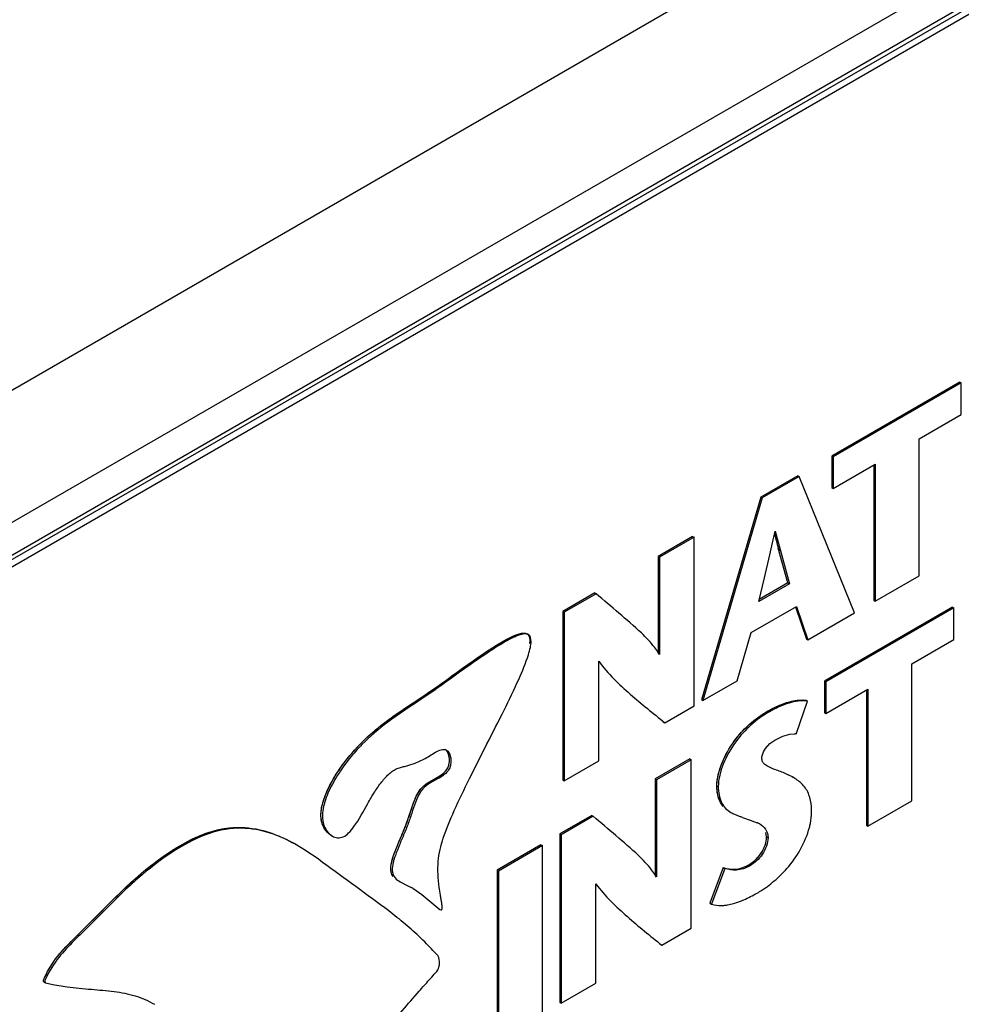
# Model space of a CAD drawing. Header units: inches. Extents: x 0 to 34, y 0 to 22.
# Tile 40 of 117: x 3.509 to 3.86, y 17.241 to 17.608. Entities that reach past the tile are written whole.
import ezdxf

# ---------------------------------------------------------------- set-up
doc = ezdxf.new("R2010")
doc.units = ezdxf.units.IN
doc.header["$LTSCALE"] = 1.87
doc.header["$MEASUREMENT"] = 0
doc.layers.get('0').update_dxf_attribs({"linetype": 'CONTINUOUS'})
doc.layers.add('02___PRT_ALL_AXES', color=7, linetype='CONTINUOUS')

msp = doc.modelspace()

# ---------------------------------------------------------------- linework, layer by layer
at = {"color": 7, "linetype": 'CONTINUOUS'}
for p, q in [((4.4447884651, 18.011662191), (3.31873286, 17.3614918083)), ((4.466186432, 17.9748135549), (3.3401260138, 17.3246405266)), ((3.3407384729, 17.3128704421), (4.4029824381, 17.9261966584)), ((3.3397193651, 17.3106177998), (4.4019633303, 17.9239440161)), ((3.8594932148, 17.4729529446), (3.8117556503, 17.4453898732)), ((3.8600221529, 17.4726475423), (3.8122845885, 17.4450844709)), ((3.8594932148, 17.4729529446), (3.8600221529, 17.4726475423)), ((3.8600221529, 17.4609085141), (3.8600221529, 17.4726475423)), ((3.844341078, 17.451854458), (3.8600221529, 17.4609085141)), ((3.844341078, 17.4008534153), (3.844341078, 17.451854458)), ((3.8117556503, 17.4453898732), (3.8117556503, 17.433650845)), ((3.8117556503, 17.4453898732), (3.8122845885, 17.4450844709)), ((3.8122845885, 17.4450844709), (3.8122845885, 17.4333454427)), ((3.8122845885, 17.4333454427), (3.827960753, 17.4423966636)), ((3.8274318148, 17.4420912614), (3.8274318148, 17.3917010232)), ((3.827960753, 17.4423966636), (3.827960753, 17.391395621)), ((3.7991337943, 17.4381021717), (3.7853952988, 17.4301697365)), ((3.7996627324, 17.4377967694), (3.7859242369, 17.4298643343)), ((3.7991337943, 17.4381021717), (3.7996627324, 17.4377967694)), ((3.8203122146, 17.3869794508), (3.7996627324, 17.4377967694)), ((3.8117556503, 17.433650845), (3.8122845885, 17.4333454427)), ((3.7853952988, 17.4301697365), (3.7632697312, 17.3546546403)), ((3.7859242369, 17.4298643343), (3.7637986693, 17.354349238)), ((3.7853952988, 17.4301697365), (3.7859242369, 17.4298643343)), ((3.7906709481, 17.4174788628), (3.7960132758, 17.3978654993)), ((3.7599797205, 17.4154951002), (3.7470946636, 17.4080554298)), ((3.7605086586, 17.4151896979), (3.7476236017, 17.4077500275)), ((3.7599797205, 17.4154951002), (3.7605086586, 17.4151896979)), ((3.7605086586, 17.3524496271), (3.7605086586, 17.4151896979)), ((3.7954843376, 17.3981709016), (3.7918724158, 17.4110763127)), ((3.7470946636, 17.4080554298), (3.7470946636, 17.3718450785)), ((3.7470946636, 17.4080554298), (3.7476236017, 17.4077500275)), ((3.7476236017, 17.4077500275), (3.7476236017, 17.3715397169)), ((3.7867039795, 17.4000562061), (3.7887423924, 17.4086783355)), ((3.7846052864, 17.3912786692), (3.7867039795, 17.4000562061)), ((3.7960132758, 17.3978654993), (3.7846052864, 17.3912786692)), ((3.7954843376, 17.3981709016), (3.7847747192, 17.3919873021)), ((3.7954843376, 17.3981709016), (3.7960132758, 17.3978654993)), ((3.827960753, 17.391395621), (3.844341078, 17.4008534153)), ((3.7234969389, 17.3944303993), (3.7116185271, 17.3875719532)), ((3.7234969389, 17.3944303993), (3.7240258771, 17.3941249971)), ((3.7240258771, 17.3941249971), (3.7121474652, 17.387266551)), ((3.8274318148, 17.3917010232), (3.827960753, 17.391395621)), ((3.7116185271, 17.3875719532), (3.7116185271, 17.3248318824)), ((3.7116185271, 17.3875719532), (3.7121474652, 17.387266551)), ((3.7121474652, 17.387266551), (3.7121474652, 17.3245264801)), ((3.7818092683, 17.3797146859), (3.7986560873, 17.3894418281)), ((3.7982756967, 17.3893119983), (3.8023943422, 17.3772447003)), ((3.7986560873, 17.3894418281), (3.8029232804, 17.3769392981)), ((3.8029232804, 17.3769392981), (3.8203122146, 17.3869794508)), ((3.8567649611, 17.3891579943), (3.8090224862, 17.3615920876)), ((3.8572938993, 17.388852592), (3.8095514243, 17.3612866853)), ((3.8567649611, 17.3891579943), (3.8572938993, 17.388852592)), ((3.8572938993, 17.3771135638), (3.8572938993, 17.388852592)), ((3.776607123, 17.3617446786), (3.7818092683, 17.3797146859)), ((3.6988223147, 17.3789068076), (3.6982933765, 17.3792122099)), ((3.8023943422, 17.3772447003), (3.8029232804, 17.3769392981)), ((3.8416128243, 17.3680595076), (3.8572938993, 17.3771135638)), ((3.7250325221, 17.3319661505), (3.7250325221, 17.3689843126)), ((3.8416128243, 17.317058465), (3.8416128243, 17.3680595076)), ((3.7637986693, 17.354349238), (3.776607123, 17.3617446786)), ((3.8090224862, 17.3615920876), (3.8090224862, 17.3498530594)), ((3.8090224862, 17.3615920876), (3.8095514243, 17.3612866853)), ((3.8095514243, 17.3612866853), (3.8095514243, 17.3495476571)), ((3.8095514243, 17.3495476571), (3.8252315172, 17.3586011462)), ((3.8247025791, 17.358295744), (3.8247025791, 17.3079055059)), ((3.8252315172, 17.3586011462), (3.8252315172, 17.3076001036)), ((3.7632697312, 17.3546546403), (3.7637986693, 17.354349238)), ((3.7985500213, 17.3418949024), (3.8027465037, 17.3541790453)), ((3.8022175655, 17.3544844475), (3.8027465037, 17.3541790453)), ((3.7495651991, 17.3461310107), (3.7605086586, 17.3524496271)), ((3.7880086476, 17.3504942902), (3.7885375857, 17.350188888)), ((3.8090224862, 17.3498530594), (3.8095514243, 17.3495476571)), ((3.7490362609, 17.3464364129), (3.7495651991, 17.3461310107)), ((3.788742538, 17.338349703), (3.7905567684, 17.3396111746)), ((3.7905567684, 17.3396111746), (3.7935275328, 17.3410515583)), ((3.7935275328, 17.3410515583), (3.7962302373, 17.3418171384)), ((3.7962302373, 17.3418171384), (3.7980538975, 17.3419371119)), ((3.7871666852, 17.3365442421), (3.788742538, 17.338349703)), ((3.6566235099, 17.3310444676), (3.6598557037, 17.3325399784)), ((3.7121474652, 17.3245264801), (3.7250325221, 17.3319661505)), ((3.7588915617, 17.3326471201), (3.7460065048, 17.3252074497)), ((3.7594204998, 17.3323417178), (3.7465354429, 17.3249020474)), ((3.7588915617, 17.3326471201), (3.7594204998, 17.3323417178)), ((3.7594204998, 17.269601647), (3.7594204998, 17.3323417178)), ((3.7116185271, 17.3248318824), (3.7121474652, 17.3245264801)), ((3.7460065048, 17.3252074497), (3.7460065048, 17.2889953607)), ((3.7460065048, 17.3252074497), (3.7465354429, 17.3249020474)), ((3.7465354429, 17.3249020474), (3.7465354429, 17.2886899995)), ((3.7950718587, 17.3269644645), (3.7956007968, 17.3266590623)), ((3.7976706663, 17.325664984), (3.7956007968, 17.3266590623)), ((3.7976241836, 17.3255843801), (3.7970952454, 17.3258897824)), ((3.7689904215, 17.3226589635), (3.7695193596, 17.3223535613)), ((3.8252315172, 17.3076001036), (3.8416128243, 17.317058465)), ((3.7224077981, 17.3115818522), (3.7105293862, 17.3047234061)), ((3.7229367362, 17.3112764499), (3.7110583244, 17.3044180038)), ((3.7224077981, 17.3115818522), (3.7229367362, 17.3112764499)), ((3.7736796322, 17.3130347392), (3.7742085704, 17.3127293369)), ((3.7748911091, 17.3123615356), (3.777966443, 17.3110301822)), ((3.7785251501, 17.3107930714), (3.7813980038, 17.309811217)), ((3.7813980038, 17.309811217), (3.7840216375, 17.3088878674)), ((3.8247025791, 17.3079055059), (3.8252315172, 17.3076001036)), ((3.62526684, 17.3042227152), (3.6257957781, 17.3039173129)), ((3.7105293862, 17.3047234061), (3.7105293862, 17.2419833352)), ((3.7105293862, 17.3047234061), (3.7110583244, 17.3044180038)), ((3.7110583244, 17.3044180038), (3.7110583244, 17.241677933)), ((3.7875431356, 17.3036152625), (3.7880720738, 17.3033098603)), ((3.61253028, 17.3005584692), (3.6120928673, 17.3008110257)), ((3.7034897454, 17.3006588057), (3.6871094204, 17.2912010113)), ((3.7040186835, 17.3003534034), (3.6876383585, 17.2908956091)), ((3.7034897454, 17.3006588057), (3.7040186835, 17.3003534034)), ((3.7040186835, 17.2376133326), (3.7040186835, 17.3003534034)), ((3.7713975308, 17.2921440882), (3.7664291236, 17.278876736)), ((3.7719264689, 17.291838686), (3.7669580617, 17.2785713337)), ((3.7713975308, 17.2921440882), (3.7719264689, 17.291838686)), ((3.7807146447, 17.2931272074), (3.7812435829, 17.2928218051)), ((3.6871094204, 17.2912010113), (3.6871094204, 17.2284609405)), ((3.6871094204, 17.2912010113), (3.6876383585, 17.2908956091)), ((3.6876383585, 17.2908956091), (3.6876383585, 17.2281555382)), ((3.6504936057, 17.2871790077), (3.6510225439, 17.2868736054)), ((3.6510225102, 17.2868736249), (3.6536916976, 17.2855544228)), ((3.6536916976, 17.2855544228), (3.6551653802, 17.2848093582)), ((3.6556961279, 17.2845114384), (3.6591276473, 17.2821546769)), ((3.7239443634, 17.2491181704), (3.7239443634, 17.2861363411)), ((3.6591276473, 17.2821546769), (3.6658567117, 17.2765090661)), ((3.7664291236, 17.278876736), (3.7669580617, 17.2785713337)), ((3.665327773, 17.2768144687), (3.6658567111, 17.2765090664)), ((3.7484770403, 17.2632830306), (3.7594204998, 17.269601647)), ((3.7479481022, 17.2635884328), (3.7484770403, 17.2632830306)), ((3.5182182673, 17.250322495), (3.5185518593, 17.2511635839)), ((3.518430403, 17.2495453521), (3.5189593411, 17.2492399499)), ((3.5189593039, 17.2492399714), (3.5216846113, 17.2485986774)), ((3.5216846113, 17.2485986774), (3.5269738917, 17.2477406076)), ((3.7110583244, 17.241677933), (3.7239443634, 17.2491181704)), ((3.7105293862, 17.2419833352), (3.7110583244, 17.241677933))]:
    msp.add_line(p, q, dxfattribs=at)
at = {"color": 40, "linetype": 'CONTINUOUS'}
for p, q in [((3.7875431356, 17.3036152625), (3.7872893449, 17.3052902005)), ((3.6477972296, 17.2900302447), (3.6476466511, 17.2906091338))]:
    msp.add_line(p, q, dxfattribs=at)
at = {"color": 7, "linetype": 'CONTINUOUS'}
for centre, radius, start, end in [((3.4006386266, 17.4974352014), 0.3981234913, 347.1183436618, 348.412488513), ((4.0984568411, 17.4937176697), 0.3175273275, 194.069220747, 195.0858069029), ((3.7221753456, 17.3560575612), 0.0297520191, 31.2925882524, 32.850142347), ((3.7977386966, 17.3352955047), 0.0066490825, 82.9912711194, 87.2828652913), ((3.7810978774, 17.3246968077), 0.0138087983, 240.0726403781, 243.2897218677), ((3.7629103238, 17.2747764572), 0.0392558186, 66.5610932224, 67.4469593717), ((3.7793059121, 17.3128546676), 0.0249893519, 359.9980768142, 0.9436468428), ((3.7796345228, 17.2989946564), 0.0108223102, 63.8579550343, 66.085251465), ((3.7803858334, 17.3005142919), 0.0091271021, 60.0582438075, 63.8887554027), ((3.581156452, 17.2462491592), 0.0627201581, 59.9855077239, 61.5567595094), ((3.7210826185, 17.2732068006), 0.0297562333, 31.2895897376, 32.8495723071), ((3.6431279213, 17.2627427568), 0.0251363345, 59.9998965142, 61.3872772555)]:
    msp.add_arc(centre, radius, start, end, dxfattribs=at)
at = {"color": 40, "linetype": 'CONTINUOUS'}
for centre, radius, start, end in [((4.0937221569, 17.4924811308), 0.3126340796, 194.0602198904, 195.2789667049), ((3.7783587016, 17.3206059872), 0.0090248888, 207.5502452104, 212.3051194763), ((3.7692179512, 17.2868383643), 0.0084359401, 250.6954802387, 253.400215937), ((3.5518002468, 17.2360517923), 0.0365215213, 152.7259981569, 155.5576331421)]:
    msp.add_arc(centre, radius, start, end, dxfattribs=at)
at = {"color": 7, "linetype": 'CONTINUOUS'}
for points, knots in [([(3.7408670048, 17.3795345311), (3.7381592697, 17.3820906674), (3.7324982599, 17.3869067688), (3.7268620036, 17.3917424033), (3.7240258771, 17.3941249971)], [0, 0, 0, 0, 0.5013167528, 1, 1, 1, 1]), ([(3.6912167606, 17.3774348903), (3.6925951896, 17.378153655), (3.6947283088, 17.3791969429), (3.6974918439, 17.3796749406), (3.6982932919, 17.3792122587)], [0, 0, 0, 0, 0.6268465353, 1, 1, 1, 1]), ([(3.7471697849, 17.3721963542), (3.7467218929, 17.3728900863), (3.7448581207, 17.3755321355), (3.7426150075, 17.3778843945), (3.7408670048, 17.3795345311)], [0, 0, 0, 0, 0.2556834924, 1, 1, 1, 1]), ([(3.6458693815, 17.3465962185), (3.6491301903, 17.3490281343), (3.6564820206, 17.3538073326), (3.6679211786, 17.3617482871), (3.6794162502, 17.3700924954), (3.6873495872, 17.3754184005), (3.6912167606, 17.3774348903)], [0, 0, 0, 0, 0.2224765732, 0.4792090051, 0.761469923, 1, 1, 1, 1]), ([(3.6988222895, 17.3789068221), (3.698391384, 17.3791556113), (3.697104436, 17.3792586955), (3.6939318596, 17.3783575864), (3.6889491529, 17.3756792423), (3.6821753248, 17.371286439), (3.6746009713, 17.365939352), (3.6669191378, 17.3603867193), (3.6575165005, 17.3537953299), (3.6505659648, 17.3493990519), (3.6463983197, 17.3462908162)], [0, 0, 0, 0, 0.023945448, 0.0581252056, 0.1588650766, 0.2935639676, 0.4474053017, 0.6047168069, 0.7497954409, 1, 1, 1, 1]), ([(3.6988070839, 17.3714507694), (3.6990863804, 17.3723468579), (3.6995230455, 17.3739940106), (3.6999548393, 17.3764319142), (3.6996096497, 17.378452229), (3.6988222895, 17.3789068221)], [0, 0, 0, 0, 0.3633898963, 0.6480062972, 1, 1, 1, 1]), ([(3.6656100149, 17.2847843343), (3.6651762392, 17.2879982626), (3.6647118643, 17.294259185), (3.6670542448, 17.3039441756), (3.6714135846, 17.3141120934), (3.6769947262, 17.32573882), (3.68333828, 17.3381584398), (3.689584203, 17.3503794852), (3.6949016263, 17.3613762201), (3.6978279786, 17.368309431), (3.6988070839, 17.3714507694)], [0, 0, 0, 0, 0.1035782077, 0.1978305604, 0.314938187, 0.4566490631, 0.6096908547, 0.7603503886, 0.8949104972, 1, 1, 1, 1]), ([(3.7250508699, 17.3690069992), (3.7266758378, 17.3666581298), (3.7304997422, 17.3624454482), (3.7387044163, 17.3548198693), (3.7452715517, 17.3496483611), (3.7495651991, 17.3461310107)], [0, 0, 0, 0, 0.2549134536, 0.5046244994, 1, 1, 1, 1]), ([(3.7880086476, 17.3504942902), (3.7896444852, 17.3514388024), (3.7929345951, 17.3529986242), (3.7964283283, 17.3540813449), (3.7981452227, 17.3543698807)], [0, 0, 0, 0, 0.5203809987, 1, 1, 1, 1]), ([(3.8027465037, 17.3541790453), (3.8004675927, 17.3545071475), (3.7953913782, 17.3535613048), (3.7908516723, 17.3515250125), (3.7885375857, 17.350188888)], [0, 0, 0, 0, 0.4628395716, 1, 1, 1, 1]), ([(3.7981452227, 17.3543698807), (3.7984965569, 17.3544289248), (3.7998436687, 17.3546156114), (3.8012232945, 17.354627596), (3.8022175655, 17.3544844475)], [0, 0, 0, 0, 0.2618057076, 1, 1, 1, 1]), ([(3.7689904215, 17.3226589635), (3.7689904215, 17.325497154), (3.7706830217, 17.3314465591), (3.7763160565, 17.3416395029), (3.7831554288, 17.3476921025), (3.7880086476, 17.3504942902)], [0, 0, 0, 0, 0.244363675, 0.5174955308, 1, 1, 1, 1]), ([(3.7885375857, 17.350188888), (3.7836843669, 17.3473867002), (3.7768449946, 17.3413341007), (3.7712119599, 17.3311411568), (3.7695193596, 17.3251917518), (3.7695193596, 17.3223535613)], [0, 0, 0, 0, 0.4825044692, 0.755636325, 1, 1, 1, 1]), ([(3.6215740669, 17.310707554), (3.6214295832, 17.3123711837), (3.6219252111, 17.3160077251), (3.6247237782, 17.3232327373), (3.6300751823, 17.3315850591), (3.6376251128, 17.34001912), (3.6431628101, 17.3445776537), (3.6458693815, 17.3465962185)], [0, 0, 0, 0, 0.112256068, 0.2413897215, 0.5194219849, 0.7730258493, 1, 1, 1, 1]), ([(3.6463983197, 17.3462908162), (3.6430153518, 17.343767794), (3.6379831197, 17.339502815), (3.6319427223, 17.3326912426), (3.6276069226, 17.3266506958), (3.6240516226, 17.3201842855), (3.6218470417, 17.3137452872), (3.6221199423, 17.3077565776), (3.6244166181, 17.3047136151), (3.6257957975, 17.3039173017)], [0, 0, 0, 0, 0.242340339, 0.3767492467, 0.5220292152, 0.6683592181, 0.7995586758, 0.9085489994, 1, 1, 1, 1]), ([(3.6682996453, 17.3358980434), (3.6690574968, 17.3354604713), (3.6697717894, 17.3339927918), (3.669961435, 17.3319906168), (3.6698171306, 17.3302253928), (3.6691917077, 17.3285356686), (3.6675947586, 17.3267077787), (3.6649023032, 17.3251290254), (3.6615448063, 17.3234640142), (3.6586952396, 17.3208197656), (3.6569531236, 17.317270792), (3.6556430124, 17.3133254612), (3.654292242, 17.3091004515), (3.6525663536, 17.3048772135), (3.650805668, 17.3007726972), (3.6492591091, 17.2969399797), (3.6482370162, 17.2935480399), (3.6478785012, 17.2905655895), (3.6490030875, 17.288163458), (3.6503373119, 17.2872692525), (3.6510225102, 17.2868736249)], [0, 0, 0, 0, 0.0453623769, 0.0740873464, 0.105535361, 0.1360871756, 0.1657598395, 0.2293387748, 0.296116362, 0.3600659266, 0.4262878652, 0.4985023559, 0.5758615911, 0.65603424, 0.7348271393, 0.8075303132, 0.8698166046, 0.9190895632, 0.9589862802, 1, 1, 1, 1]), ([(3.6598557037, 17.3325399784), (3.6613459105, 17.3333290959), (3.6636503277, 17.3349133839), (3.6670997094, 17.3365908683), (3.6682996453, 17.3358980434)], [0, 0, 0, 0, 0.5489378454, 1, 1, 1, 1]), ([(3.6681833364, 17.3283340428), (3.6691468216, 17.3295633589), (3.6697755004, 17.3324482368), (3.6688367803, 17.3355879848), (3.667770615, 17.3362034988)], [0, 0, 0, 0, 0.5592223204, 1, 1, 1, 1]), ([(3.7857464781, 17.3329793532), (3.7857464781, 17.3332610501), (3.7859451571, 17.3345487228), (3.7865918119, 17.3357154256), (3.7871666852, 17.3365442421)], [0, 0, 0, 0, 0.2183075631, 1, 1, 1, 1]), ([(3.7862300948, 17.3312325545), (3.7861539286, 17.3313487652), (3.785856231, 17.3318824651), (3.7857464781, 17.3325091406), (3.7857464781, 17.3329793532)], [0, 0, 0, 0, 0.2280960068, 1, 1, 1, 1]), ([(3.6338250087, 17.3074378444), (3.6357807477, 17.3101321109), (3.6381405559, 17.31458507), (3.6413870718, 17.3202588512), (3.6436537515, 17.3234968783), (3.6455980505, 17.3257606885), (3.6470807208, 17.3272828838), (3.6486285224, 17.3285401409), (3.6503030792, 17.3292351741), (3.6519163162, 17.3296525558), (3.6540270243, 17.3301979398), (3.6556009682, 17.3306514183), (3.6566235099, 17.3310444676)], [0, 0, 0, 0, 0.2913359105, 0.439004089, 0.5722301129, 0.6363370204, 0.6998971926, 0.7582798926, 0.8091777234, 0.8570319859, 0.9041370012, 1, 1, 1, 1]), ([(3.6484153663, 17.2888826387), (3.6480591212, 17.2893481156), (3.6475123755, 17.2905493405), (3.6475346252, 17.2926848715), (3.6480572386, 17.295111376), (3.6493455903, 17.2989227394), (3.6515429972, 17.3039958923), (3.6541486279, 17.3102703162), (3.6559148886, 17.316452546), (3.6585392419, 17.322187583), (3.6635884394, 17.3251150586), (3.667044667, 17.3268812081), (3.6681833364, 17.3283340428)], [0, 0, 0, 0, 0.0377346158, 0.0817060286, 0.1350551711, 0.1972805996, 0.3402609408, 0.4912485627, 0.6328801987, 0.7578804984, 0.8811685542, 1, 1, 1, 1]), ([(3.7956007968, 17.3266590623), (3.7943377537, 17.3272822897), (3.791637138, 17.3283321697), (3.7888772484, 17.3292863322), (3.7875871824, 17.3300311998)], [0, 0, 0, 0, 0.4859859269, 1, 1, 1, 1]), ([(3.8032862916, 17.3193016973), (3.8027792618, 17.3206947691), (3.8012272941, 17.3232365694), (3.7988246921, 17.3248912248), (3.7976241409, 17.3255844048)], [0, 0, 0, 0, 0.5167625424, 1, 1, 1, 1]), ([(3.7713971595, 17.3148770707), (3.7709996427, 17.3153413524), (3.769479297, 17.3176583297), (3.7689904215, 17.3205219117), (3.7689904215, 17.3226589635)], [0, 0, 0, 0, 0.2223986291, 1, 1, 1, 1]), ([(3.7695193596, 17.3223535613), (3.7695193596, 17.3203033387), (3.7700076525, 17.3172830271), (3.7721211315, 17.3141340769), (3.7735064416, 17.3131347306), (3.7742086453, 17.3127292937)], [0, 0, 0, 0, 0.549826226, 0.7825486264, 1, 1, 1, 1]), ([(3.8042918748, 17.3132662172), (3.804282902, 17.3138098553), (3.8041813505, 17.3158503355), (3.8037995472, 17.3178915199), (3.8032862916, 17.3193016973)], [0, 0, 0, 0, 0.2659533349, 1, 1, 1, 1]), ([(3.6252668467, 17.3042227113), (3.6247653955, 17.304512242), (3.6227651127, 17.3061280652), (3.6217438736, 17.3087523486), (3.6215740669, 17.310707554)], [0, 0, 0, 0, 0.2278229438, 1, 1, 1, 1]), ([(3.7397779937, 17.2966861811), (3.7370703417, 17.2992424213), (3.7314095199, 17.3040587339), (3.7257730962, 17.3088941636), (3.7229367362, 17.3112764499)], [0, 0, 0, 0, 0.5013187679, 1, 1, 1, 1]), ([(3.8034727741, 17.3071374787), (3.803603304, 17.3076314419), (3.8040474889, 17.3095065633), (3.8042952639, 17.3114369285), (3.8042952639, 17.3128538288)], [0, 0, 0, 0, 0.2650241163, 1, 1, 1, 1]), ([(3.5185518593, 17.2511635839), (3.51983117, 17.2539777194), (3.5230246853, 17.2590823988), (3.5291613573, 17.2653530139), (3.5352384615, 17.2712717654), (3.5430561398, 17.2792564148), (3.5527558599, 17.2888180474), (3.565101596, 17.2983159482), (3.5775070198, 17.3051908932), (3.5899823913, 17.3078323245), (3.6012904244, 17.3060848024), (3.6078996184, 17.3031443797), (3.6109719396, 17.3014457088)], [0, 0, 0, 0, 0.0805787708, 0.15488521, 0.2282768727, 0.30178144, 0.4461824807, 0.5828504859, 0.7068511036, 0.8129627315, 0.9084897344, 1, 1, 1, 1]), ([(3.6110293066, 17.3013983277), (3.6079575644, 17.3030613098), (3.6013441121, 17.3059182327), (3.5900472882, 17.307509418), (3.577644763, 17.3047104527), (3.5653174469, 17.2977984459), (3.5530579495, 17.2883031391), (3.5434224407, 17.2787857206), (3.5356525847, 17.2708500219), (3.5296101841, 17.2649725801), (3.5235214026, 17.2587310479), (3.5203523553, 17.2536552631), (3.5190807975, 17.2508581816)], [0, 0, 0, 0, 0.0914754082, 0.1870894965, 0.2935849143, 0.4178301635, 0.5544789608, 0.6987071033, 0.7720840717, 0.8453388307, 0.9195357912, 1, 1, 1, 1]), ([(3.6257957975, 17.3039173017), (3.6263904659, 17.3035739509), (3.627750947, 17.3030963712), (3.6300272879, 17.3035254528), (3.6320602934, 17.3051655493), (3.6332238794, 17.3066097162), (3.6338250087, 17.3074378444)], [0, 0, 0, 0, 0.2120606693, 0.4273329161, 0.683979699, 1, 1, 1, 1]), ([(3.7849413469, 17.3084232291), (3.7857614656, 17.3079497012), (3.7873937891, 17.3065597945), (3.7880720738, 17.3044338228), (3.7880720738, 17.3033098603)], [0, 0, 0, 0, 0.4572772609, 1, 1, 1, 1]), ([(3.7910204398, 17.287768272), (3.7924365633, 17.2890228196), (3.797906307, 17.2944778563), (3.8019807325, 17.3014911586), (3.8034727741, 17.3071374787)], [0, 0, 0, 0, 0.2446837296, 1, 1, 1, 1]), ([(3.7807146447, 17.2931272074), (3.7825306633, 17.2941757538), (3.7851081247, 17.29643308), (3.78702139, 17.3003449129), (3.7875431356, 17.3025608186), (3.7875431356, 17.3036152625)], [0, 0, 0, 0, 0.4847785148, 0.7562356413, 1, 1, 1, 1]), ([(3.7880720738, 17.3033098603), (3.7880720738, 17.3022554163), (3.7875503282, 17.3000395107), (3.7856370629, 17.2961276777), (3.7830596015, 17.2938703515), (3.7812435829, 17.2928218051)], [0, 0, 0, 0, 0.2437643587, 0.5152214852, 1, 1, 1, 1]), ([(3.6615784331, 17.2630899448), (3.6579095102, 17.2668605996), (3.6501170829, 17.2737496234), (3.6375947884, 17.2828306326), (3.62517172, 17.2918022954), (3.61697863, 17.2979900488), (3.6125302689, 17.3005584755)], [0, 0, 0, 0, 0.2554042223, 0.5032848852, 0.7506378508, 1, 1, 1, 1]), ([(3.7460807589, 17.2893476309), (3.7456328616, 17.2900413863), (3.7437690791, 17.2926835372), (3.7415259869, 17.2950359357), (3.7397779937, 17.2966861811)], [0, 0, 0, 0, 0.2556832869, 1, 1, 1, 1]), ([(3.7713975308, 17.2921440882), (3.7728009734, 17.2917108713), (3.7760473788, 17.2911487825), (3.7792143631, 17.2922609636), (3.7807146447, 17.2931272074)], [0, 0, 0, 0, 0.4588247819, 1, 1, 1, 1]), ([(3.7812435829, 17.2928218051), (3.7797433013, 17.2919555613), (3.776576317, 17.2908433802), (3.7733299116, 17.291405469), (3.7719264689, 17.291838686)], [0, 0, 0, 0, 0.5411752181, 1, 1, 1, 1]), ([(3.6658567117, 17.2765090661), (3.6660143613, 17.2764180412), (3.6664500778, 17.2762261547), (3.666730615, 17.2770006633), (3.6666620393, 17.2778439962), (3.6665357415, 17.2790762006), (3.6662966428, 17.2804654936), (3.6659613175, 17.282391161), (3.6657378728, 17.2838370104), (3.6656100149, 17.2847843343)], [0, 0, 0, 0, 0.0600307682, 0.1164535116, 0.2176010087, 0.3562357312, 0.5173609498, 0.6847732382, 1, 1, 1, 1]), ([(3.7239627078, 17.2861590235), (3.7255876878, 17.2838101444), (3.7294114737, 17.2795973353), (3.7376158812, 17.2719714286), (3.7441830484, 17.2667999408), (3.7484770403, 17.2632830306)], [0, 0, 0, 0, 0.2549143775, 0.5046263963, 1, 1, 1, 1]), ([(3.7840346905, 17.2826954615), (3.7846222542, 17.2830347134), (3.7870766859, 17.2845436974), (3.7893722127, 17.2863081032), (3.7910204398, 17.287768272)], [0, 0, 0, 0, 0.2355427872, 1, 1, 1, 1]), ([(3.7773755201, 17.2795073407), (3.7779376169, 17.279715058), (3.7802240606, 17.2806325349), (3.7824208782, 17.2817636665), (3.7840346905, 17.2826954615)], [0, 0, 0, 0, 0.2433252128, 1, 1, 1, 1]), ([(3.7669580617, 17.2785713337), (3.767307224, 17.2784489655), (3.7688026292, 17.2780352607), (3.7703826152, 17.2779973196), (3.7715557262, 17.2781002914)], [0, 0, 0, 0, 0.2390687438, 1, 1, 1, 1]), ([(3.7715557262, 17.2781002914), (3.772026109, 17.2781415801), (3.7740099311, 17.2784073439), (3.7759430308, 17.2789779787), (3.7773755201, 17.2795073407)], [0, 0, 0, 0, 0.2361710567, 1, 1, 1, 1]), ([(3.6656113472, 17.2578761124), (3.6655767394, 17.2589919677), (3.6637275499, 17.2607293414), (3.6623393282, 17.2623079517), (3.6615784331, 17.2630899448)], [0, 0, 0, 0, 0.5057312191, 1, 1, 1, 1]), ([(3.6653448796, 17.2546505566), (3.665464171, 17.2549052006), (3.6657970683, 17.2559598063), (3.6656363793, 17.2570690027), (3.6656113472, 17.2578761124)], [0, 0, 0, 0, 0.2582908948, 1, 1, 1, 1]), ([(3.6581572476, 17.2461798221), (3.6593840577, 17.2475755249), (3.6612501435, 17.249689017), (3.6637165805, 17.25242938), (3.6649656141, 17.2538409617), (3.6653448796, 17.2546505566)], [0, 0, 0, 0, 0.5013920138, 0.7587722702, 1, 1, 1, 1]), ([(3.5184305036, 17.249545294), (3.5183226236, 17.2496075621), (3.5181008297, 17.249847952), (3.5181737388, 17.2501635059), (3.5182182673, 17.250322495)], [0, 0, 0, 0, 0.4300127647, 1, 1, 1, 1]), ([(3.5190807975, 17.2508581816), (3.5189274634, 17.2505208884), (3.5185719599, 17.2500275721), (3.5187780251, 17.2493446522), (3.5189593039, 17.2492399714)], [0, 0, 0, 0, 0.6389842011, 1, 1, 1, 1]), ([(3.5269738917, 17.2477406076), (3.5299929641, 17.2473412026), (3.5358407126, 17.2468427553), (3.5443364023, 17.2461914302), (3.552380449, 17.2447355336), (3.5572824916, 17.2425540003), (3.5595943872, 17.2412589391)], [0, 0, 0, 0, 0.2725202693, 0.5248135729, 0.7628683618, 1, 1, 1, 1]), ([(3.6097001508, 17.2037694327), (3.6105144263, 17.2033161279), (3.61217145, 17.202385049), (3.6152145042, 17.2017388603), (3.6187388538, 17.2027328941), (3.6217851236, 17.2055190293), (3.6248635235, 17.208681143), (3.6290171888, 17.2129956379), (3.6340315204, 17.2184487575), (3.6399293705, 17.2251138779), (3.6458277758, 17.231939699), (3.6518890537, 17.2389925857), (3.6560268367, 17.2437561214), (3.6581572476, 17.2461798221)], [0, 0, 0, 0, 0.0411128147, 0.0835325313, 0.1336286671, 0.1957247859, 0.2628628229, 0.3290834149, 0.4596673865, 0.5897517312, 0.7216517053, 0.857645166, 1, 1, 1, 1])]:
    msp.add_open_spline(points, degree=3, knots=knots, dxfattribs=at)
at = {"color": 40, "linetype": 'CONTINUOUS'}
for points, knots in [([(3.6905426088, 17.3770762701), (3.6941959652, 17.3790564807), (3.6987778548, 17.3806055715), (3.6994194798, 17.3774524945), (3.6991968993, 17.3756657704)], [0, 0, 0, 0, 0.6125569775, 1, 1, 1, 1]), ([(3.6458693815, 17.3465962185), (3.6506503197, 17.350161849), (3.6632770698, 17.3579081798), (3.6825052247, 17.3727198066), (3.6905426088, 17.3770762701)], [0, 0, 0, 0, 0.3688757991, 1, 1, 1, 1]), ([(3.7880086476, 17.3504942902), (3.7896385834, 17.3514353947), (3.7945405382, 17.3537502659), (3.799423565, 17.3548867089), (3.8022175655, 17.3544844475)], [0, 0, 0, 0, 0.3309941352, 1, 1, 1, 1]), ([(3.7689904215, 17.3226589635), (3.7689904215, 17.3272713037), (3.7742188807, 17.3402768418), (3.7833594, 17.3478098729), (3.7880086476, 17.3504942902)], [0, 0, 0, 0, 0.4621279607, 1, 1, 1, 1]), ([(3.6257842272, 17.324501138), (3.6270176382, 17.3266781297), (3.633338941, 17.3362425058), (3.6404769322, 17.3425745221), (3.6458693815, 17.3465962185)], [0, 0, 0, 0, 0.2225787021, 1, 1, 1, 1]), ([(3.6673339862, 17.3274401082), (3.66815917, 17.3281727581), (3.6689518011, 17.3292431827), (3.6696626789, 17.3328152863), (3.6691426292, 17.3351079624), (3.6680665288, 17.3359972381)], [0, 0, 0, 0, 0.3245765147, 0.4029613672, 1, 1, 1, 1]), ([(3.6476466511, 17.2906091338), (3.6468481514, 17.2948347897), (3.6542767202, 17.3078471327), (3.6572938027, 17.3230846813), (3.6652710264, 17.3256084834), (3.6673339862, 17.3274401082)], [0, 0, 0, 0, 0.4714439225, 0.7859818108, 1, 1, 1, 1]), ([(3.6223634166, 17.30761648), (3.6220486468, 17.3083187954), (3.621639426, 17.3096517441), (3.6215294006, 17.3111163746), (3.6215316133, 17.3117569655)], [0, 0, 0, 0, 0.5759611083, 1, 1, 1, 1]), ([(3.5193389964, 17.2527876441), (3.5225935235, 17.2590993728), (3.5346191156, 17.2702470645), (3.5506750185, 17.2875758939), (3.5677560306, 17.3001747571), (3.5867013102, 17.3090444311), (3.5987662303, 17.3069636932), (3.6060337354, 17.3038676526)], [0, 0, 0, 0, 0.1487147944, 0.3983335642, 0.559504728, 0.6957238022, 1, 1, 1, 1]), ([(3.7807146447, 17.2931272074), (3.7823212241, 17.2940548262), (3.7857953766, 17.2967978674), (3.7875431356, 17.3017407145), (3.7875431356, 17.3036152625)], [0, 0, 0, 0, 0.4973871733, 1, 1, 1, 1]), ([(3.7713975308, 17.2921440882), (3.7733570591, 17.2915392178), (3.7763697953, 17.2911162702), (3.7797853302, 17.2925906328), (3.7807146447, 17.2931272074)], [0, 0, 0, 0, 0.72661695, 1, 1, 1, 1]), ([(3.518430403, 17.2495453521), (3.5182769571, 17.2496339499), (3.5180179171, 17.2499492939), (3.5183483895, 17.2507160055), (3.5185518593, 17.2511635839)], [0, 0, 0, 0, 0.4025436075, 1, 1, 1, 1])]:
    msp.add_open_spline(points, degree=3, knots=knots, dxfattribs=at)
at = {"color": 7, "linetype": 'CONTINUOUS'}
msp.add_open_spline([(3.7875871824, 17.3300311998), (3.7870639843, 17.3303332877), (3.7865612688, 17.3307272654), (3.7862300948, 17.3312325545)], degree=3, dxfattribs=at)
at = {"color": 40, "linetype": 'CONTINUOUS'}
for points in [[(3.6215316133, 17.3117569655), (3.6215448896, 17.3156005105), (3.6233174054, 17.3201471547), (3.6257842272, 17.324501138)], [(3.770357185, 17.3164317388), (3.7694756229, 17.3181185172), (3.7689904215, 17.3202780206), (3.7689904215, 17.3226589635)]]:
    msp.add_open_spline(points, degree=3, dxfattribs=at)
at = {"layer": '02___PRT_ALL_AXES', "color": 7, "linetype": 'CONTINUOUS'}
msp.add_line((4.391894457, 17.9153661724), (3.3344914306, 17.3048349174), dxfattribs=at)

doc.saveas('drawing.dxf')
